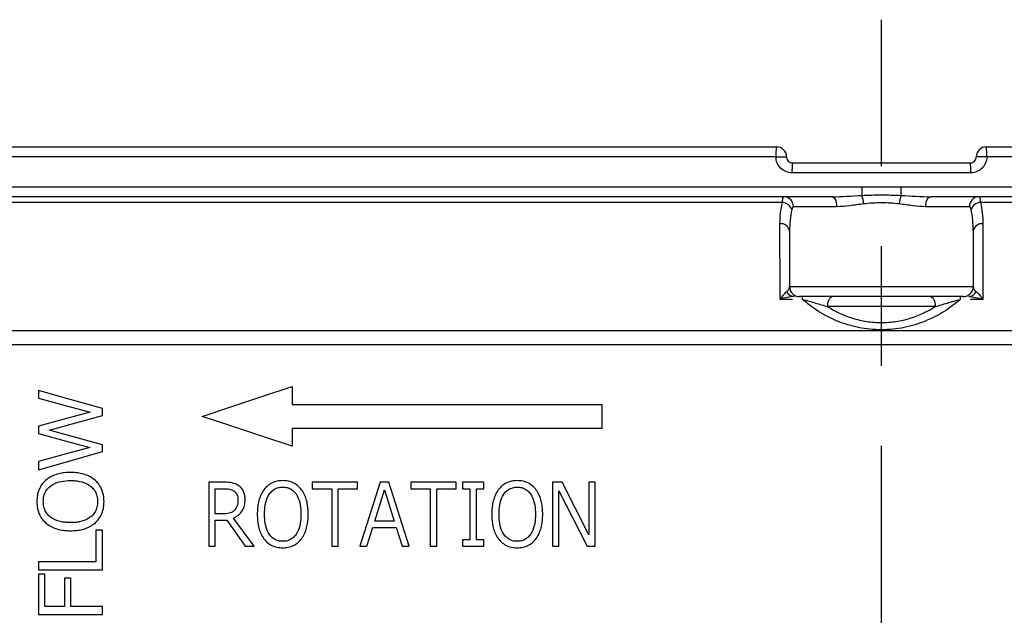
# Model space of a CAD drawing. Header units: millimetres. Extents: x 0 to 594, y 0 to 420.
# Tile 8 of 19: x 84 to 133, y 339 to 369. Entities that reach past the tile are written whole.
import ezdxf

# ---------------------------------------------------------------- set-up
doc = ezdxf.new("R2010")
doc.units = ezdxf.units.MM
doc.linetypes.add('CENTER', pattern=[27, 20, -2, 3, -2])

msp = doc.modelspace()

# ---------------------------------------------------------------- linework, layer by layer
at = {"color": 7, "linetype": 'CENTER', "ltscale": 2}
msp.add_line((127, 307.382), (127, 368.718), dxfattribs=at)
at = {"color": 7}
for p, q in [((52.696, 362.35), (121.75, 362.35)), ((132.25, 362.35), (201.304, 362.35)), ((121.719, 361.85), (52.262, 361.85)), ((121.719, 361.85), (122.25, 361.85)), ((132.281, 361.85), (131.75, 361.85)), ((201.738, 361.85), (132.281, 361.85)), ((122.55, 361.55), (131.45, 361.55)), ((131.449, 361.55), (131.451, 361.55)), ((131.476, 361.05), (122.524, 361.05)), ((52.262, 360.35), (126.014, 360.35)), ((127.986, 360.35), (201.738, 360.35)), ((124.534, 359.85), (52.696, 359.85)), ((201.304, 359.85), (129.466, 359.85)), ((122.043, 359.567), (53.129, 359.567)), ((124.776, 359.35), (122.593, 359.35)), ((131.407, 359.35), (129.224, 359.35)), ((181.663, 359.567), (131.957, 359.567)), ((122.4, 358.142), (122.4, 355.35)), ((131.6, 358.142), (131.6, 355.35)), ((122.4, 355.35), (131.6, 355.35)), ((122.546, 354.708), (121.923, 354.708)), ((131.1, 354.85), (122.9, 354.85)), ((132.077, 354.708), (131.454, 354.708)), ((129.693, 354.35), (124.307, 354.35)), ((52, 353.144), (171.153, 353.144)), ((170.635, 352.427), (52.302, 352.427)), ((84.8, 350.147), (84.8, 349.759)), ((97.5, 350.35), (97.5, 349.45)), ((88, 348.892), (88, 349.248)), ((97.5, 349.45), (113, 349.45)), ((113, 349.45), (113, 348.25)), ((84.8, 348.359), (84.8, 347.987)), ((113, 348.25), (97.5, 348.25)), ((97.5, 348.25), (97.5, 347.35)), ((88, 347.088), (88, 347.433)), ((84.8, 346.585), (84.8, 346.178)), ((93.324, 345.55), (93.324, 342.35)), ((94.113, 345.55), (93.324, 345.55)), ((98.506, 345.55), (98.506, 345.226)), ((100.774, 345.55), (98.506, 345.55)), ((100.774, 345.226), (100.774, 345.55)), ((101.914, 345.55), (100.894, 342.35)), ((102.348, 345.55), (101.914, 345.55)), ((103.365, 342.35), (102.348, 345.55)), ((103.445, 345.55), (103.445, 345.226)), ((105.713, 345.55), (103.445, 345.55)), ((105.713, 345.226), (105.713, 345.55)), ((106.036, 345.55), (106.036, 345.226)), ((107.089, 345.55), (106.036, 345.55)), ((107.089, 345.226), (107.089, 345.55)), ((110.529, 345.55), (110.529, 342.35)), ((111.012, 345.55), (110.529, 345.55)), ((112.352, 342.925), (111.012, 345.55)), ((112.352, 345.55), (112.352, 342.925)), ((112.67, 345.55), (112.352, 345.55)), ((112.67, 342.35), (112.67, 345.55)), ((93.648, 345.226), (94.122, 345.226)), ((93.648, 343.97), (93.648, 345.226)), ((98.506, 345.226), (99.478, 345.226)), ((99.478, 345.226), (99.478, 342.35)), ((99.802, 345.226), (100.774, 345.226)), ((99.802, 342.35), (99.802, 345.226)), ((101.633, 343.606), (102.121, 345.17)), ((102.121, 345.17), (102.61, 343.606)), ((103.445, 345.226), (104.417, 345.226)), ((104.417, 345.226), (104.417, 342.35)), ((104.741, 345.226), (105.713, 345.226)), ((104.741, 342.35), (104.741, 345.226)), ((106.036, 345.226), (106.4, 345.226)), ((106.4, 345.226), (106.4, 342.674)), ((106.724, 342.674), (106.724, 345.226)), ((106.724, 345.226), (107.089, 345.226)), ((110.853, 345.127), (112.272, 342.35)), ((110.853, 342.35), (110.853, 345.127)), ((94.058, 343.97), (93.648, 343.97)), ((93.648, 343.646), (94.222, 343.646)), ((93.648, 342.35), (93.648, 343.646)), ((94.222, 343.646), (95.146, 342.35)), ((95.592, 342.35), (94.57, 343.758)), ((102.61, 343.606), (101.633, 343.606)), ((87.676, 343.149), (87.676, 341.569)), ((88, 343.149), (87.676, 343.149)), ((88, 341.164), (88, 343.149)), ((101.242, 342.35), (101.531, 343.282)), ((101.531, 343.282), (102.711, 343.282)), ((102.711, 343.282), (102.999, 342.35)), ((106.036, 342.674), (106.036, 342.35)), ((106.4, 342.674), (106.036, 342.674)), ((107.089, 342.674), (106.724, 342.674)), ((107.089, 342.35), (107.089, 342.674)), ((93.324, 342.35), (93.648, 342.35)), ((95.146, 342.35), (95.592, 342.35)), ((99.478, 342.35), (99.802, 342.35)), ((100.894, 342.35), (101.242, 342.35)), ((102.999, 342.35), (103.365, 342.35)), ((104.417, 342.35), (104.741, 342.35)), ((106.036, 342.35), (107.089, 342.35)), ((110.529, 342.35), (110.853, 342.35)), ((112.272, 342.35), (112.67, 342.35)), ((84.8, 341.569), (84.8, 341.164)), ((87.676, 341.569), (84.8, 341.569)), ((84.8, 341.164), (88, 341.164)), ((84.8, 340.945), (84.8, 338.92)), ((85.124, 340.945), (84.8, 340.945)), ((85.124, 339.325), (85.124, 340.945)), ((86.096, 340.743), (86.096, 339.325)), ((86.42, 340.743), (86.096, 340.743)), ((86.42, 339.325), (86.42, 340.743)), ((86.096, 339.325), (85.124, 339.325)), ((88, 339.325), (86.42, 339.325)), ((88, 338.92), (88, 339.325)), ((84.8, 338.92), (88, 338.92))]:
    msp.add_line(p, q, dxfattribs=at)
at = {"color": 7, "flags": 128}
for points in [[(124.776, 359.35), (124.772, 359.448), (124.758, 359.541), (124.735, 359.628), (124.705, 359.704), (124.669, 359.766), (124.627, 359.812), (124.582, 359.84), (124.534, 359.85)], [(129.224, 359.35), (129.228, 359.448), (129.242, 359.541), (129.265, 359.628), (129.295, 359.704), (129.331, 359.766), (129.373, 359.812), (129.418, 359.84), (129.466, 359.85)], [(121.923, 354.708), (121.923, 355.405), (121.922, 358.19), (121.922, 358.5)], [(132.078, 358.5), (132.078, 357.804), (132.077, 355.019), (132.077, 354.708)], [(124.307, 354.35), (124.311, 354.448), (124.325, 354.541), (124.348, 354.628), (124.378, 354.704), (124.416, 354.766), (124.458, 354.812), (124.504, 354.84), (124.552, 354.85)], [(129.448, 354.85), (129.496, 354.84), (129.542, 354.812), (129.584, 354.766), (129.622, 354.704), (129.652, 354.628), (129.675, 354.541), (129.689, 354.448), (129.693, 354.35)], [(88, 349.248), (86.387, 349.701), (84.8, 350.147)], [(93, 348.85), (94.485, 349.345), (95.985, 349.845), (97.5, 350.35)], [(84.8, 349.759), (86.087, 349.41), (87.391, 349.056)], [(87.391, 349.056), (86.087, 348.706), (84.8, 348.359)], [(85.342, 348.159), (86.662, 348.524), (88, 348.892)], [(97.5, 347.35), (95.985, 347.855), (94.485, 348.355), (93, 348.85)], [(88, 347.433), (86.662, 347.799), (85.342, 348.159)], [(84.8, 347.987), (86.075, 347.641), (87.367, 347.29)], [(87.367, 347.29), (86.075, 346.935), (84.8, 346.585)], [(84.8, 346.178), (86.387, 346.629), (88, 347.088)]]:
    msp.add_lwpolyline(points, dxfattribs=at)
at = {"color": 7}
for centre, radius, start, end in [((123.778, 361.975), 2.062, 169.5109, 183.4615), ((121.75, 361.85), 0.5, 0, 90), ((132.25, 361.85), 0.5, 90, 180), ((130.222, 361.975), 2.062, 356.5385, 10.4891), ((124.945, 361.175), 2.424, 171.0939, 182.9474), ((129.055, 361.175), 2.424, 357.0526, 8.9061), ((151.914, 360.304), 25.9, 179.8985, 180.8503), ((102.086, 360.304), 25.9, 359.1497, 0.1015), ((122.103, 359.36), 0.49, 358.7997, 88.7466), ((124.491, 359.362), 1.625, 4.5014, 20.0801), ((129.509, 359.362), 1.625, 159.9199, 175.4986), ((131.897, 359.36), 0.49, 91.2534, 181.2003), ((122.006, 359.036), 0.532, 18.8827, 86.0925), ((131.994, 359.036), 0.532, 93.9075, 161.1173), ((121.967, 358.062), 0.44, 10.4029, 95.8687), ((132.033, 358.062), 0.44, 84.1313, 169.5971), ((122.644, 355.262), 0.413, 202.6175, 267.582), ((122.9, 355.35), 0.5, 180, 270), ((131.1, 355.35), 0.5, 270, 0), ((131.356, 355.262), 0.413, 272.418, 337.3825), ((122.639, 354.728), 0.418, 357.3714, 17.0241), ((131.361, 354.728), 0.418, 162.9759, 182.6286)]:
    msp.add_arc(centre, radius, start, end, dxfattribs=at)
for points, knots in [([(122.524, 361.05), (122.312, 361.05), (122.104, 361.136), (121.882, 361.357), (121.822, 361.446), (121.74, 361.64), (121.719, 361.744), (121.719, 361.85)], [0, 0, 0, 0, 0.5, 0.5, 0.75, 0.75, 1, 1, 1, 1]), ([(122.25, 361.85), (122.25, 361.77), (122.283, 361.693), (122.394, 361.582), (122.471, 361.55), (122.55, 361.55)], [0, 0, 0, 0, 0.5, 0.5, 1, 1, 1, 1]), ([(131.45, 361.55), (131.529, 361.55), (131.606, 361.582), (131.717, 361.692), (131.75, 361.77), (131.75, 361.85)], [0, 0, 0, 0, 0.5, 0.5, 1, 1, 1, 1]), ([(132.281, 361.85), (132.281, 361.638), (132.193, 361.43), (131.969, 361.209), (131.88, 361.15), (131.686, 361.071), (131.582, 361.05), (131.476, 361.05)], [0, 0, 0, 0, 0.5, 0.5, 0.75, 0.75, 1, 1, 1, 1]), ([(126.014, 360.35), (126.343, 360.35), (126.671, 360.34), (127.329, 360.34), (127.657, 360.35), (127.986, 360.35)], [0, 0, 0, 0, 0.5, 0.5, 1, 1, 1, 1]), ([(122.043, 359.567), (122.05, 359.658), (122.06, 359.729), (122.084, 359.825), (122.098, 359.85), (122.114, 359.85)], [0, 0, 0, 0, 0.5, 0.5, 1, 1, 1, 1]), ([(126.017, 359.92), (126.344, 359.937), (126.671, 359.94), (127.329, 359.94), (127.656, 359.937), (127.983, 359.92)], [0, 0, 0, 0, 0.5, 0.5, 1, 1, 1, 1]), ([(131.886, 359.85), (131.902, 359.85), (131.916, 359.825), (131.94, 359.729), (131.95, 359.658), (131.957, 359.567)], [0, 0, 0, 0, 0.5, 0.5, 1, 1, 1, 1]), ([(126.111, 359.489), (125.876, 359.461), (125.649, 359.427), (125.204, 359.372), (124.988, 359.35), (124.776, 359.35)], [0, 0, 0, 0, 0.5, 0.5, 1, 1, 1, 1]), ([(127.889, 359.489), (127.596, 359.525), (127.3, 359.54), (126.705, 359.54), (126.404, 359.525), (126.111, 359.489)], [0, 0, 0, 0, 0.5, 0.5, 1, 1, 1, 1]), ([(129.224, 359.35), (129.012, 359.35), (128.796, 359.372), (128.351, 359.427), (128.124, 359.461), (127.889, 359.489)], [0, 0, 0, 0, 0.5, 0.5, 1, 1, 1, 1]), ([(122.263, 355.104), (122.211, 355.064), (122.155, 355.005), (122.04, 354.87), (121.982, 354.793), (121.923, 354.708)], [0, 0, 0, 0, 0.5, 0.5, 1, 1, 1, 1]), ([(122.263, 355.104), (122.315, 355.143), (122.347, 355.183), (122.39, 355.266), (122.4, 355.308), (122.4, 355.35)], [0, 0, 0, 0, 0.5, 0.5, 1, 1, 1, 1]), ([(131.6, 355.35), (131.6, 355.308), (131.61, 355.266), (131.653, 355.184), (131.685, 355.143), (131.737, 355.104)], [0, 0, 0, 0, 0.5, 0.5, 1, 1, 1, 1]), ([(131.737, 355.104), (131.789, 355.064), (131.845, 355.005), (131.96, 354.87), (132.018, 354.793), (132.077, 354.708)], [0, 0, 0, 0, 0.5, 0.5, 1, 1, 1, 1]), ([(122.627, 354.85), (122.517, 354.85), (122.401, 354.834), (122.164, 354.784), (122.044, 354.75), (121.923, 354.708)], [0, 0, 0, 0, 0.5, 0.5, 1, 1, 1, 1]), ([(130.943, 354.708), (130.7, 354.493), (130.434, 354.291), (129.852, 353.924), (129.54, 353.761), (128.873, 353.489), (128.513, 353.377), (127.765, 353.227), (127.386, 353.189), (126.809, 353.189), (126.613, 353.199), (126.232, 353.237), (126.045, 353.265), (125.491, 353.377), (125.13, 353.487), (124.461, 353.761), (124.146, 353.925), (123.565, 354.291), (123.3, 354.493), (123.057, 354.708)], [0, 0, 0, 0, 0.125, 0.125, 0.25, 0.25, 0.375, 0.375, 0.5, 0.5, 0.5625, 0.5625, 0.625, 0.625, 0.75, 0.75, 0.875, 0.875, 1, 1, 1, 1]), ([(123.057, 354.708), (123.172, 354.681), (123.28, 354.65), (123.492, 354.589), (123.595, 354.558), (123.903, 354.467), (124.103, 354.407), (124.307, 354.35)], [0, 0, 0, 0, 0.25, 0.25, 0.5, 0.5, 1, 1, 1, 1]), ([(129.693, 354.35), (129.897, 354.407), (130.097, 354.467), (130.405, 354.558), (130.508, 354.589), (130.72, 354.65), (130.829, 354.681), (130.943, 354.708)], [0, 0, 0, 0, 0.5, 0.5, 0.75, 0.75, 1, 1, 1, 1]), ([(131.373, 354.85), (131.483, 354.85), (131.599, 354.834), (131.836, 354.784), (131.956, 354.75), (132.077, 354.708)], [0, 0, 0, 0, 0.5, 0.5, 1, 1, 1, 1]), ([(124.307, 354.35), (124.496, 354.23), (124.694, 354.12), (125.111, 353.924), (125.331, 353.838), (125.789, 353.696), (126.023, 353.641), (126.504, 353.567), (126.753, 353.547), (127.246, 353.547), (127.489, 353.566), (127.971, 353.64), (128.21, 353.695), (128.899, 353.909), (129.315, 354.109), (129.693, 354.35)], [0, 0, 0, 0, 0.125, 0.125, 0.25, 0.25, 0.375, 0.375, 0.5, 0.5, 0.625, 0.625, 0.75, 0.75, 1, 1, 1, 1]), ([(86.401, 346.04), (86.303, 346.038), (86.205, 346.036), (86.011, 346.016), (85.915, 346), (85.629, 345.93), (85.442, 345.854), (85.19, 345.677), (85.111, 345.606), (84.971, 345.447), (84.909, 345.354), (84.811, 345.153), (84.775, 345.044), (84.74, 344.873), (84.732, 344.815), (84.722, 344.698), (84.72, 344.64), (84.719, 344.581)], [0, 0, 0, 0, 0.125, 0.125, 0.25, 0.25, 0.5, 0.5, 0.625, 0.625, 0.75, 0.75, 0.875, 0.875, 0.9375, 0.9375, 1, 1, 1, 1]), ([(88.081, 344.581), (88.08, 344.639), (88.078, 344.697), (88.069, 344.812), (88.06, 344.868), (88.027, 345.037), (87.992, 345.148), (87.895, 345.348), (87.833, 345.442), (87.692, 345.603), (87.613, 345.674), (87.444, 345.794), (87.356, 345.843), (87.172, 345.923), (87.077, 345.954), (86.886, 346.001), (86.789, 346.016), (86.596, 346.036), (86.499, 346.038), (86.401, 346.04)], [0, 0, 0, 0, 0.0625, 0.0625, 0.125, 0.125, 0.25, 0.25, 0.375, 0.375, 0.5, 0.5, 0.625, 0.625, 0.75, 0.75, 0.875, 0.875, 1, 1, 1, 1]), ([(85.043, 344.583), (85.044, 344.629), (85.046, 344.674), (85.055, 344.764), (85.062, 344.808), (85.092, 344.939), (85.126, 345.022), (85.253, 345.247), (85.38, 345.36), (85.651, 345.517), (85.799, 345.565), (86.097, 345.625), (86.249, 345.633), (86.401, 345.635)], [0, 0, 0, 0, 0.0625, 0.0625, 0.125, 0.125, 0.25, 0.25, 0.5, 0.5, 0.75, 0.75, 1, 1, 1, 1]), ([(86.401, 345.635), (86.477, 345.634), (86.552, 345.633), (86.702, 345.62), (86.777, 345.61), (87, 345.565), (87.149, 345.516), (87.354, 345.397), (87.419, 345.348), (87.537, 345.235), (87.591, 345.168), (87.676, 345.02), (87.707, 344.937), (87.748, 344.764), (87.755, 344.674), (87.757, 344.583)], [0, 0, 0, 0, 0.125, 0.125, 0.25, 0.25, 0.5, 0.5, 0.625, 0.625, 0.75, 0.75, 0.875, 0.875, 1, 1, 1, 1]), ([(95.147, 344.684), (95.145, 344.752), (95.141, 344.819), (95.116, 344.951), (95.097, 345.017), (95.014, 345.2), (94.93, 345.306), (94.774, 345.416), (94.717, 345.445), (94.601, 345.489), (94.541, 345.505), (94.359, 345.541), (94.236, 345.548), (94.113, 345.55)], [0, 0, 0, 0, 0.125, 0.125, 0.25, 0.25, 0.5, 0.5, 0.625, 0.625, 0.75, 0.75, 1, 1, 1, 1]), ([(97.028, 345.631), (96.934, 345.628), (96.84, 345.623), (96.656, 345.584), (96.564, 345.554), (96.308, 345.424), (96.16, 345.287), (95.937, 344.955), (95.861, 344.761), (95.793, 344.46), (95.778, 344.359), (95.757, 344.155), (95.754, 344.052), (95.753, 343.949)], [0, 0, 0, 0, 0.125, 0.125, 0.25, 0.25, 0.5, 0.5, 0.75, 0.75, 0.875, 0.875, 1, 1, 1, 1]), ([(98.305, 343.949), (98.304, 344.051), (98.301, 344.154), (98.281, 344.356), (98.266, 344.457), (98.2, 344.755), (98.125, 344.948), (97.957, 345.2), (97.892, 345.276), (97.749, 345.409), (97.667, 345.465), (97.496, 345.552), (97.405, 345.583), (97.218, 345.623), (97.123, 345.629), (97.028, 345.631)], [0, 0, 0, 0, 0.125, 0.125, 0.25, 0.25, 0.5, 0.5, 0.625, 0.625, 0.75, 0.75, 0.875, 0.875, 1, 1, 1, 1]), ([(108.768, 345.631), (108.67, 345.628), (108.573, 345.622), (108.385, 345.581), (108.291, 345.549), (108.031, 345.412), (107.884, 345.27), (107.721, 345.019), (107.676, 344.929), (107.602, 344.743), (107.574, 344.647), (107.531, 344.45), (107.516, 344.35), (107.496, 344.15), (107.494, 344.05), (107.493, 343.949)], [0, 0, 0, 0, 0.125, 0.125, 0.25, 0.25, 0.5, 0.5, 0.625, 0.625, 0.75, 0.75, 0.875, 0.875, 1, 1, 1, 1]), ([(110.044, 343.949), (110.043, 344.049), (110.041, 344.149), (110.021, 344.348), (110.007, 344.446), (109.944, 344.738), (109.873, 344.93), (109.71, 345.182), (109.647, 345.26), (109.505, 345.396), (109.423, 345.455), (109.249, 345.547), (109.157, 345.579), (108.964, 345.622), (108.866, 345.628), (108.768, 345.631)], [0, 0, 0, 0, 0.125, 0.125, 0.25, 0.25, 0.5, 0.5, 0.625, 0.625, 0.75, 0.75, 0.875, 0.875, 1, 1, 1, 1]), ([(94.122, 345.226), (94.2, 345.225), (94.279, 345.22), (94.433, 345.189), (94.51, 345.162), (94.646, 345.071), (94.702, 345.005), (94.753, 344.887), (94.764, 344.844), (94.78, 344.758), (94.781, 344.714), (94.782, 344.67)], [0, 0, 0, 0, 0.25, 0.25, 0.5, 0.5, 0.75, 0.75, 0.875, 0.875, 1, 1, 1, 1]), ([(96.118, 343.949), (96.12, 344.107), (96.127, 344.265), (96.184, 344.574), (96.23, 344.728), (96.342, 344.933), (96.386, 344.997), (96.487, 345.109), (96.546, 345.159), (96.672, 345.236), (96.741, 345.263), (96.883, 345.299), (96.956, 345.305), (97.03, 345.307)], [0, 0, 0, 0, 0.25, 0.25, 0.5, 0.5, 0.625, 0.625, 0.75, 0.75, 0.875, 0.875, 1, 1, 1, 1]), ([(97.03, 345.307), (97.102, 345.305), (97.175, 345.299), (97.315, 345.264), (97.385, 345.236), (97.576, 345.121), (97.68, 345.001), (97.829, 344.727), (97.874, 344.575), (97.931, 344.265), (97.938, 344.107), (97.94, 343.949)], [0, 0, 0, 0, 0.125, 0.125, 0.25, 0.25, 0.5, 0.5, 0.75, 0.75, 1, 1, 1, 1]), ([(107.857, 343.949), (107.859, 344.104), (107.867, 344.258), (107.921, 344.562), (107.965, 344.713), (108.073, 344.918), (108.116, 344.983), (108.215, 345.098), (108.274, 345.15), (108.401, 345.231), (108.471, 345.26), (108.618, 345.299), (108.693, 345.305), (108.769, 345.307)], [0, 0, 0, 0, 0.25, 0.25, 0.5, 0.5, 0.625, 0.625, 0.75, 0.75, 0.875, 0.875, 1, 1, 1, 1]), ([(108.769, 345.307), (108.844, 345.305), (108.919, 345.299), (109.063, 345.261), (109.135, 345.232), (109.263, 345.151), (109.322, 345.1), (109.422, 344.984), (109.464, 344.92), (109.573, 344.714), (109.616, 344.565), (109.671, 344.26), (109.678, 344.104), (109.68, 343.949)], [0, 0, 0, 0, 0.125, 0.125, 0.25, 0.25, 0.375, 0.375, 0.5, 0.5, 0.75, 0.75, 1, 1, 1, 1]), ([(84.719, 344.581), (84.72, 344.522), (84.722, 344.464), (84.732, 344.348), (84.74, 344.291), (84.774, 344.121), (84.811, 344.011), (84.909, 343.81), (84.971, 343.717), (85.112, 343.557), (85.191, 343.487), (85.358, 343.369), (85.446, 343.32), (85.629, 343.241), (85.724, 343.211), (85.915, 343.164), (86.011, 343.148), (86.205, 343.129), (86.303, 343.126), (86.401, 343.124)], [0, 0, 0, 0, 0.0625, 0.0625, 0.125, 0.125, 0.25, 0.25, 0.375, 0.375, 0.5, 0.5, 0.625, 0.625, 0.75, 0.75, 0.875, 0.875, 1, 1, 1, 1]), ([(86.401, 343.529), (86.325, 343.53), (86.249, 343.532), (86.097, 343.545), (86.022, 343.555), (85.797, 343.601), (85.651, 343.648), (85.447, 343.767), (85.382, 343.815), (85.264, 343.928), (85.211, 343.995), (85.126, 344.143), (85.093, 344.227), (85.062, 344.358), (85.055, 344.402), (85.046, 344.492), (85.044, 344.538), (85.043, 344.583)], [0, 0, 0, 0, 0.125, 0.125, 0.25, 0.25, 0.5, 0.5, 0.625, 0.625, 0.75, 0.75, 0.875, 0.875, 0.9375, 0.9375, 1, 1, 1, 1]), ([(87.757, 344.583), (87.755, 344.493), (87.748, 344.404), (87.708, 344.231), (87.676, 344.147), (87.55, 343.923), (87.423, 343.808), (87.151, 343.648), (87.001, 343.6), (86.778, 343.555), (86.703, 343.544), (86.552, 343.532), (86.477, 343.53), (86.401, 343.529)], [0, 0, 0, 0, 0.125, 0.125, 0.25, 0.25, 0.5, 0.5, 0.75, 0.75, 0.875, 0.875, 1, 1, 1, 1]), ([(86.401, 343.124), (86.498, 343.126), (86.596, 343.128), (86.789, 343.148), (86.885, 343.163), (87.171, 343.232), (87.36, 343.308), (87.613, 343.487), (87.693, 343.558), (87.832, 343.719), (87.894, 343.811), (87.991, 344.013), (88.026, 344.121), (88.06, 344.291), (88.068, 344.349), (88.078, 344.464), (88.08, 344.523), (88.081, 344.581)], [0, 0, 0, 0, 0.125, 0.125, 0.25, 0.25, 0.5, 0.5, 0.625, 0.625, 0.75, 0.75, 0.875, 0.875, 0.9375, 0.9375, 1, 1, 1, 1]), ([(94.782, 344.67), (94.781, 344.568), (94.772, 344.465), (94.709, 344.273), (94.657, 344.184), (94.512, 344.057), (94.423, 344.02), (94.242, 343.977), (94.15, 343.971), (94.058, 343.97)], [0, 0, 0, 0, 0.25, 0.25, 0.5, 0.5, 0.75, 0.75, 1, 1, 1, 1]), ([(94.57, 343.758), (94.653, 343.798), (94.733, 343.844), (94.879, 343.961), (94.944, 344.033), (95.049, 344.196), (95.088, 344.289), (95.124, 344.433), (95.133, 344.483), (95.144, 344.583), (95.146, 344.633), (95.147, 344.684)], [0, 0, 0, 0, 0.25, 0.25, 0.5, 0.5, 0.75, 0.75, 0.875, 0.875, 1, 1, 1, 1]), ([(95.753, 343.949), (95.754, 343.846), (95.757, 343.743), (95.777, 343.54), (95.791, 343.44), (95.859, 343.142), (95.932, 342.947), (96.1, 342.697), (96.164, 342.621), (96.308, 342.49), (96.389, 342.433), (96.561, 342.348), (96.651, 342.317), (96.838, 342.277), (96.933, 342.271), (97.028, 342.269)], [0, 0, 0, 0, 0.125, 0.125, 0.25, 0.25, 0.5, 0.5, 0.625, 0.625, 0.75, 0.75, 0.875, 0.875, 1, 1, 1, 1]), ([(97.03, 342.593), (96.957, 342.595), (96.885, 342.6), (96.744, 342.635), (96.674, 342.663), (96.484, 342.777), (96.38, 342.896), (96.23, 343.17), (96.185, 343.322), (96.127, 343.632), (96.12, 343.79), (96.118, 343.949)], [0, 0, 0, 0, 0.125, 0.125, 0.25, 0.25, 0.5, 0.5, 0.75, 0.75, 1, 1, 1, 1]), ([(97.028, 342.269), (97.122, 342.271), (97.216, 342.277), (97.399, 342.315), (97.491, 342.346), (97.662, 342.432), (97.742, 342.486), (97.888, 342.619), (97.953, 342.695), (98.065, 342.861), (98.112, 342.952), (98.19, 343.138), (98.22, 343.236), (98.265, 343.436), (98.28, 343.538), (98.301, 343.743), (98.304, 343.846), (98.305, 343.949)], [0, 0, 0, 0, 0.125, 0.125, 0.25, 0.25, 0.375, 0.375, 0.5, 0.5, 0.625, 0.625, 0.75, 0.75, 0.875, 0.875, 1, 1, 1, 1]), ([(97.94, 343.949), (97.938, 343.791), (97.931, 343.634), (97.874, 343.326), (97.828, 343.173), (97.717, 342.968), (97.673, 342.904), (97.572, 342.791), (97.513, 342.742), (97.387, 342.664), (97.319, 342.637), (97.175, 342.601), (97.103, 342.595), (97.03, 342.593)], [0, 0, 0, 0, 0.25, 0.25, 0.5, 0.5, 0.625, 0.625, 0.75, 0.75, 0.875, 0.875, 1, 1, 1, 1]), ([(107.493, 343.949), (107.494, 343.848), (107.496, 343.748), (107.516, 343.55), (107.529, 343.451), (107.593, 343.159), (107.663, 342.967), (107.825, 342.715), (107.889, 342.637), (108.032, 342.502), (108.113, 342.443), (108.287, 342.353), (108.379, 342.32), (108.572, 342.278), (108.67, 342.272), (108.768, 342.269)], [0, 0, 0, 0, 0.125, 0.125, 0.25, 0.25, 0.5, 0.5, 0.625, 0.625, 0.75, 0.75, 0.875, 0.875, 1, 1, 1, 1]), ([(108.769, 342.593), (108.694, 342.595), (108.619, 342.601), (108.475, 342.638), (108.404, 342.668), (108.275, 342.748), (108.217, 342.799), (108.117, 342.915), (108.074, 342.978), (107.965, 343.183), (107.922, 343.332), (107.867, 343.638), (107.859, 343.793), (107.857, 343.949)], [0, 0, 0, 0, 0.125, 0.125, 0.25, 0.25, 0.375, 0.375, 0.5, 0.5, 0.75, 0.75, 1, 1, 1, 1]), ([(108.768, 342.269), (108.865, 342.271), (108.962, 342.278), (109.15, 342.318), (109.243, 342.351), (109.505, 342.486), (109.651, 342.628), (109.815, 342.879), (109.86, 342.97), (109.935, 343.155), (109.963, 343.25), (110.006, 343.447), (110.021, 343.547), (110.041, 343.747), (110.043, 343.848), (110.044, 343.949)], [0, 0, 0, 0, 0.125, 0.125, 0.25, 0.25, 0.5, 0.5, 0.625, 0.625, 0.75, 0.75, 0.875, 0.875, 1, 1, 1, 1]), ([(109.68, 343.949), (109.678, 343.794), (109.67, 343.64), (109.617, 343.338), (109.573, 343.187), (109.466, 342.983), (109.422, 342.918), (109.323, 342.802), (109.265, 342.751), (109.137, 342.669), (109.068, 342.64), (108.92, 342.601), (108.845, 342.595), (108.769, 342.593)], [0, 0, 0, 0, 0.25, 0.25, 0.5, 0.5, 0.625, 0.625, 0.75, 0.75, 0.875, 0.875, 1, 1, 1, 1])]:
    msp.add_open_spline(points, degree=3, knots=knots, dxfattribs=at)
for points in [[(124.534, 359.85), (125.02, 359.85), (125.516, 359.892), (126.017, 359.92)], [(127.983, 359.92), (128.484, 359.892), (128.98, 359.85), (129.466, 359.85)], [(121.922, 358.5), (121.922, 358.859), (121.961, 359.215), (122.043, 359.567)], [(122.593, 359.35), (122.557, 359.35), (122.528, 359.298), (122.51, 359.208)], [(131.49, 359.208), (131.472, 359.298), (131.443, 359.35), (131.407, 359.35)], [(131.957, 359.567), (132.039, 359.215), (132.078, 358.859), (132.078, 358.5)], [(122.51, 359.208), (122.436, 358.856), (122.4, 358.501), (122.4, 358.142)], [(131.6, 358.142), (131.6, 358.501), (131.564, 358.856), (131.49, 359.208)]]:
    msp.add_open_spline(points, degree=3, dxfattribs=at)

doc.saveas('drawing.dxf')
